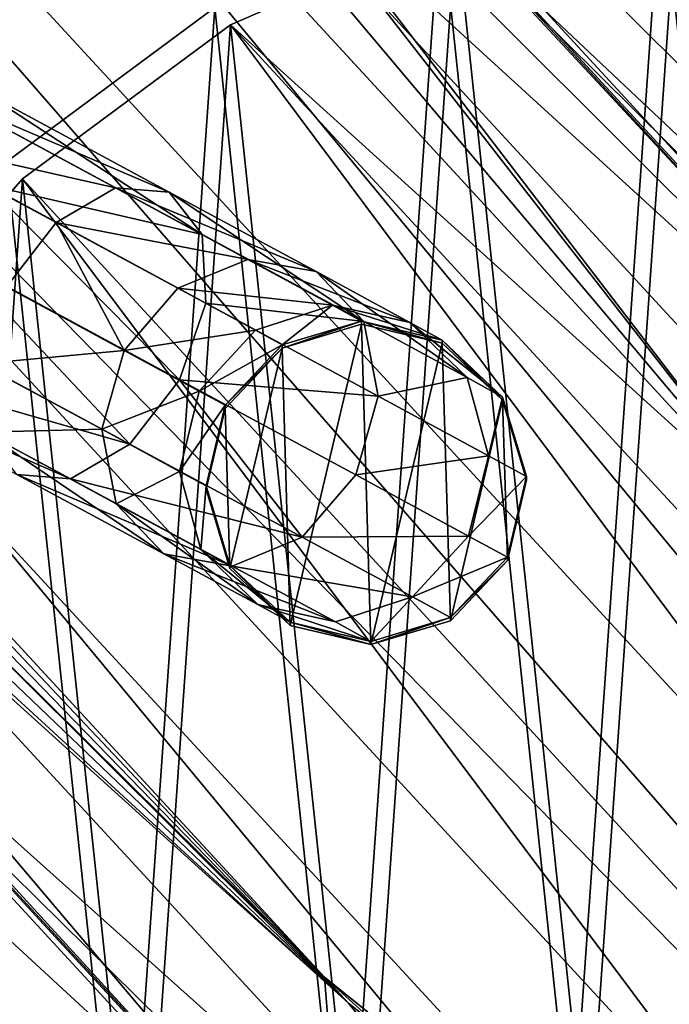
# Model space of a CAD drawing. Header units: millimetres. Extents: x -713 to 1341, y -408 to 116.
# Tile 93 of 107: x 933 to 954, y -236 to -205. Entities that reach past the tile are written whole.
import ezdxf

# ---------------------------------------------------------------- set-up
doc = ezdxf.new("R2010")
doc.units = ezdxf.units.MM
doc.header["$LTSCALE"] = 25.4
doc.layers.get('0').update_dxf_attribs({"true_color": 0xff5454})

# ---------------------------------------------------------------- blocks, each defined once
blk = doc.blocks.new('EYE-SUPER-6492-6498-6505.STL')
at = {"color": 0}
mesh = blk.add_polyface(dxfattribs=at)
corners = [(903.867, -150.558, 200.891), (1009.539, -257.637, 68.851), (1002.81, -257.888, 64.177), (910.596, -150.308, 205.565)]
mesh.append_faces([[corners[k] for k in face] for face in [(0, 1, 2), (1, 0, 3)]], dxfattribs={"vtx0": -1, "color": 0})
mesh = blk.add_polyface(dxfattribs=at)
corners = [(910.596, -150.308, 205.565), (1015.281, -259.436, 74.418), (1009.539, -257.637, 68.851), (916.338, -152.106, 211.132)]
mesh.append_faces([[corners[k] for k in face] for face in [(0, 1, 2), (1, 0, 3)]], dxfattribs={"vtx0": -1, "color": 0})
mesh = blk.add_polyface(dxfattribs=at)
corners = [(896.747, -152.834, 197.525), (1002.81, -257.888, 64.177), (995.69, -260.164, 60.811), (903.867, -150.558, 200.891)]
mesh.append_faces([[corners[k] for k in face] for face in [(0, 1, 2), (1, 0, 3)]], dxfattribs={"vtx0": -1, "color": 0})
mesh = blk.add_polyface(dxfattribs=at)
corners = [(916.338, -152.106, 211.132), (1019.524, -263.123, 80.384), (1015.281, -259.436, 74.418), (920.582, -155.794, 217.098)]
mesh.append_faces([[corners[k] for k in face] for face in [(0, 1, 2), (1, 0, 3)]], dxfattribs={"vtx0": -1, "color": 0})
mesh = blk.add_polyface(dxfattribs=at)
corners = [(896.747, -152.834, 197.525), (988.813, -264.264, 59.053), (889.87, -156.935, 195.767), (995.69, -260.164, 60.811)]
mesh.append_faces([[corners[k] for k in face] for face in [(0, 1, 2), (1, 0, 3)]], dxfattribs={"vtx0": -1, "color": 0})
mesh = blk.add_polyface(dxfattribs=at)
corners = [(932.926, -209.685, 133.753), (893.906, -155.503, 197.564), (887.412, -160.314, 196.641), (939.42, -204.874, 134.675)]
mesh.append_faces([[corners[k] for k in face] for face in [(0, 1, 2), (1, 0, 3)]], dxfattribs={"vtx0": -1, "color": 0})
mesh = blk.add_polyface(dxfattribs=at)
corners = [(921.376, -160.623, 221.464), (964.096, -205.099, 152.711), (966.889, -209.995, 158.576), (918.582, -155.728, 215.599)]
mesh.append_faces([[corners[k] for k in face] for face in [(0, 1, 2), (1, 0, 3)]], dxfattribs={"vtx0": -1, "color": 0})
mesh = blk.add_polyface(dxfattribs=at)
corners = [(1019.524, -263.123, 80.384), (922.95, -161.042, 222.932), (1021.893, -268.372, 86.218), (920.582, -155.794, 217.098)]
mesh.append_faces([[corners[k] for k in face] for face in [(0, 1, 2), (1, 0, 3)]], dxfattribs={"vtx0": -1, "color": 0})
mesh = blk.add_polyface(dxfattribs=at)
corners = [(985.659, -266.89, 58.832), (883.847, -162.495, 195.773), (889.87, -156.935, 195.767)]
mesh.append_faces([[corners[k] for k in face] for face in [(0, 1, 2)]], dxfattribs={"color": 0})
mesh = blk.add_polyface(dxfattribs=at)
corners = [(988.813, -264.264, 59.053), (985.659, -266.89, 58.832), (889.87, -156.935, 195.767)]
mesh.append_faces([[corners[k] for k in face] for face in [(0, 1, 2)]], dxfattribs={"color": 0})
mesh = blk.add_polyface(dxfattribs=at)
corners = [(922.026, -166.766, 226.757), (966.889, -209.995, 158.576), (967.539, -216.138, 163.869), (921.376, -160.623, 221.464)]
mesh.append_faces([[corners[k] for k in face] for face in [(0, 1, 2), (1, 0, 3)]], dxfattribs={"vtx0": -1, "color": 0})
mesh = blk.add_polyface(dxfattribs=at)
corners = [(1021.893, -268.372, 86.218), (923.233, -167.385, 228.117), (1022.175, -274.715, 91.403), (922.95, -161.042, 222.932)]
mesh.append_faces([[corners[k] for k in face] for face in [(0, 1, 2), (1, 0, 3)]], dxfattribs={"vtx0": -1, "color": 0})
mesh = blk.add_polyface(dxfattribs=at)
corners = [(883.847, -162.495, 195.773), (978.155, -276.351, 60.829), (879.213, -169.021, 197.543), (982.79, -269.825, 59.059)]
mesh.append_faces([[corners[k] for k in face] for face in [(0, 1, 2), (1, 0, 3)]], dxfattribs={"vtx0": -1, "color": 0})
mesh = blk.add_polyface(dxfattribs=at)
corners = [(985.659, -266.89, 58.832), (982.79, -269.825, 59.059), (883.847, -162.495, 195.773)]
mesh.append_faces([[corners[k] for k in face] for face in [(0, 1, 2)]], dxfattribs={"color": 0})
mesh = blk.add_polyface(dxfattribs=at)
corners = [(920.468, -173.555, 230.959), (967.539, -216.138, 163.869), (965.982, -222.926, 168.071), (922.026, -166.766, 226.757)]
mesh.append_faces([[corners[k] for k in face] for face in [(0, 1, 2), (1, 0, 3)]], dxfattribs={"vtx0": -1, "color": 0})
mesh = blk.add_polyface(dxfattribs=at)
corners = [(1022.175, -274.715, 91.403), (921.405, -174.26, 232.191), (1020.347, -281.589, 95.477), (923.233, -167.385, 228.117)]
mesh.append_faces([[corners[k] for k in face] for face in [(0, 1, 2), (1, 0, 3)]], dxfattribs={"vtx0": -1, "color": 0})
mesh = blk.add_polyface(dxfattribs=at)
corners = [(876.379, -175.933, 200.918), (978.155, -276.351, 60.829), (975.322, -283.262, 64.204), (879.213, -169.021, 197.543)]
mesh.append_faces([[corners[k] for k in face] for face in [(0, 1, 2), (1, 0, 3)]], dxfattribs={"vtx0": -1, "color": 0})
mesh = blk.add_polyface(dxfattribs=at)
corners = [(920.468, -173.555, 230.959), (965.982, -222.926, 168.071), (920.355, -173.848, 231.107)]
mesh.append_faces([[corners[k] for k in face] for face in [(0, 1, 2)]], dxfattribs={"color": 0})
mesh = blk.add_polyface(dxfattribs=at)
corners = [(920.355, -173.848, 231.107), (965.982, -222.926, 168.071), (920.516, -177.596, 230.509)]
mesh.append_faces([[corners[k] for k in face] for face in [(0, 1, 2)]], dxfattribs={"color": 0})
mesh = blk.add_polyface(dxfattribs=at)
corners = [(921.405, -174.26, 232.191), (921.196, -174.757, 232.43), (958.291, -222.37, 179.623)]
mesh.append_faces([[corners[k] for k in face] for face in [(0, 1, 2)]], dxfattribs={"color": 0})
mesh = blk.add_polyface(dxfattribs=at)
corners = [(921.405, -174.26, 232.191), (958.291, -222.37, 179.623), (1020.347, -281.589, 95.477)]
mesh.append_faces([[corners[k] for k in face] for face in [(0, 1, 2)]], dxfattribs={"color": 0})
mesh = blk.add_polyface(dxfattribs=at)
corners = [(921.196, -174.757, 232.43), (921.299, -178.459, 231.754), (958.291, -222.37, 179.623)]
mesh.append_faces([[corners[k] for k in face] for face in [(0, 1, 2)]], dxfattribs={"color": 0})
mesh = blk.add_polyface(dxfattribs=at)
corners = [(875.598, -182.616, 205.6), (975.322, -283.262, 64.204), (974.54, -289.946, 68.886), (876.379, -175.933, 200.918)]
mesh.append_faces([[corners[k] for k in face] for face in [(0, 1, 2), (1, 0, 3)]], dxfattribs={"vtx0": -1, "color": 0})
mesh = blk.add_polyface(dxfattribs=at)
corners = [(920.516, -177.596, 230.509), (965.982, -222.926, 168.071), (920.437, -181.309, 229.71)]
mesh.append_faces([[corners[k] for k in face] for face in [(0, 1, 2)]], dxfattribs={"color": 0})
mesh = blk.add_polyface(dxfattribs=at)
corners = [(921.299, -178.459, 231.754), (921.187, -182.121, 230.891), (958.291, -222.37, 179.623)]
mesh.append_faces([[corners[k] for k in face] for face in [(0, 1, 2)]], dxfattribs={"color": 0})
mesh = blk.add_polyface(dxfattribs=at)
corners = [(920.437, -181.309, 229.71), (965.982, -222.926, 168.071), (957.54, -221.558, 178.442)]
mesh.append_faces([[corners[k] for k in face] for face in [(0, 1, 2)]], dxfattribs={"color": 0})
mesh = blk.add_polyface(dxfattribs=at)
corners = [(921.187, -182.121, 230.891), (957.54, -221.558, 178.442), (958.291, -222.37, 179.623), (920.437, -181.309, 229.71)]
mesh.append_faces([[corners[k] for k in face] for face in [(0, 1, 2), (1, 0, 3)]], dxfattribs={"vtx0": -1, "color": 0})
mesh = blk.add_polyface(dxfattribs=at)
corners = [(876.938, -188.478, 211.171), (974.54, -289.946, 68.886), (975.881, -295.807, 74.457), (875.598, -182.616, 205.6)]
mesh.append_faces([[corners[k] for k in face] for face in [(0, 1, 2), (1, 0, 3)]], dxfattribs={"vtx0": -1, "color": 0})
mesh = blk.add_polyface(dxfattribs=at)
corners = [(880.281, -192.996, 217.138), (975.881, -295.807, 74.457), (979.224, -300.326, 80.424), (876.938, -188.478, 211.171)]
mesh.append_faces([[corners[k] for k in face] for face in [(0, 1, 2), (1, 0, 3)]], dxfattribs={"vtx0": -1, "color": 0})
mesh = blk.add_polyface(dxfattribs=at)
corners = [(984.273, -303.099, 86.256), (880.281, -192.996, 217.138), (979.224, -300.326, 80.424), (885.33, -195.77, 222.97)]
mesh.append_faces([[corners[k] for k in face] for face in [(0, 1, 2), (1, 0, 3)]], dxfattribs={"vtx0": -1, "color": 0})
mesh = blk.add_polyface(dxfattribs=at)
corners = [(885.037, -194.169, 221.5), (936.628, -244.673, 163.899), (930.551, -243.54, 158.612), (891.114, -195.301, 226.788)]
mesh.append_faces([[corners[k] for k in face] for face in [(0, 1, 2), (1, 0, 3)]], dxfattribs={"vtx0": -1, "color": 0})
mesh = blk.add_polyface(dxfattribs=at)
corners = [(891.114, -195.301, 226.788), (943.523, -243.659, 168.094), (936.628, -244.673, 163.899), (898.01, -194.287, 230.982)]
mesh.append_faces([[corners[k] for k in face] for face in [(0, 1, 2), (1, 0, 3)]], dxfattribs={"vtx0": -1, "color": 0})
mesh = blk.add_polyface(dxfattribs=at)
corners = [(898.311, -194.197, 231.129), (943.523, -243.659, 168.094), (898.01, -194.287, 230.982)]
mesh.append_faces([[corners[k] for k in face] for face in [(0, 1, 2)]], dxfattribs={"color": 0})
mesh = blk.add_polyface(dxfattribs=at)
corners = [(898.311, -194.197, 231.129), (902.034, -194.657, 230.528), (943.523, -243.659, 168.094)]
mesh.append_faces([[corners[k] for k in face] for face in [(0, 1, 2)]], dxfattribs={"color": 0})
mesh = blk.add_polyface(dxfattribs=at)
corners = [(900.522, -194.725, 232.906), (899.152, -195.106, 232.452), (943.595, -235.936, 179.638)]
mesh.append_faces([[corners[k] for k in face] for face in [(0, 1, 2)]], dxfattribs={"color": 0})
mesh = blk.add_polyface(dxfattribs=at)
corners = [(901.991, -194.496, 233.048), (900.522, -194.725, 232.906), (943.595, -235.936, 179.638)]
mesh.append_faces([[corners[k] for k in face] for face in [(0, 1, 2)]], dxfattribs={"color": 0})
mesh = blk.add_polyface(dxfattribs=at)
corners = [(901.991, -194.496, 233.048), (943.595, -235.936, 179.638), (903.355, -194.47, 232.875)]
mesh.append_faces([[corners[k] for k in face] for face in [(0, 1, 2)]], dxfattribs={"color": 0})
mesh = blk.add_polyface(dxfattribs=at)
corners = [(902.034, -194.657, 230.528), (905.741, -194.876, 229.725), (942.844, -235.124, 178.457)]
mesh.append_faces([[corners[k] for k in face] for face in [(0, 1, 2)]], dxfattribs={"color": 0})
mesh = blk.add_polyface(dxfattribs=at)
corners = [(902.034, -194.657, 230.528), (942.844, -235.124, 178.457), (943.523, -243.659, 168.094)]
mesh.append_faces([[corners[k] for k in face] for face in [(0, 1, 2)]], dxfattribs={"color": 0})
mesh = blk.add_polyface(dxfattribs=at)
corners = [(903.355, -194.47, 232.875), (943.595, -235.936, 179.638), (904.636, -194.664, 232.416)]
mesh.append_faces([[corners[k] for k in face] for face in [(0, 1, 2)]], dxfattribs={"color": 0})
mesh = blk.add_polyface(dxfattribs=at)
corners = [(904.636, -194.664, 232.416), (943.595, -235.936, 179.638), (906.492, -195.687, 230.905)]
mesh.append_faces([[corners[k] for k in face] for face in [(0, 1, 2)]], dxfattribs={"color": 0})
mesh = blk.add_polyface(dxfattribs=at)
corners = [(942.844, -235.124, 178.457), (906.492, -195.687, 230.905), (943.595, -235.936, 179.638), (905.741, -194.876, 229.725)]
mesh.append_faces([[corners[k] for k in face] for face in [(0, 1, 2), (1, 0, 3)]], dxfattribs={"vtx0": -1, "color": 0})
mesh = blk.add_polyface(dxfattribs=at)
corners = [(997.582, -302.605, 95.5), (891.636, -196.553, 228.148), (990.579, -303.883, 91.434), (898.639, -195.275, 232.213)]
mesh.append_faces([[corners[k] for k in face] for face in [(0, 1, 2), (1, 0, 3)]], dxfattribs={"vtx0": -1, "color": 0})
mesh = blk.add_polyface(dxfattribs=at)
corners = [(899.152, -195.106, 232.452), (898.639, -195.275, 232.213), (943.595, -235.936, 179.638)]
mesh.append_faces([[corners[k] for k in face] for face in [(0, 1, 2)]], dxfattribs={"color": 0})
mesh = blk.add_polyface(dxfattribs=at)
corners = [(898.639, -195.275, 232.213), (997.582, -302.605, 95.5), (943.595, -235.936, 179.638)]
mesh.append_faces([[corners[k] for k in face] for face in [(0, 1, 2)]], dxfattribs={"color": 0})
mesh = blk.add_polyface(dxfattribs=at)
corners = [(990.579, -303.883, 91.434), (885.33, -195.77, 222.97), (984.273, -303.099, 86.256), (891.636, -196.553, 228.148)]
mesh.append_faces([[corners[k] for k in face] for face in [(0, 1, 2), (1, 0, 3)]], dxfattribs={"vtx0": -1, "color": 0})
mesh = blk.add_polyface(dxfattribs=at)
corners = [(923.094, -235.475, 146.883), (924.001, -222.544, 137.388), (922.444, -229.332, 141.591), (925.887, -240.371, 152.749), (927.613, -215.774, 134.687), (930.551, -243.54, 158.612), (932.926, -209.685, 133.753), (936.628, -244.673, 163.899), (939.42, -204.874, 134.675), (943.523, -243.659, 168.094), (946.46, -201.811, 137.366), (950.563, -240.596, 170.784), (953.355, -200.797, 141.56), (957.057, -235.785, 171.707), (959.432, -201.93, 146.847), (962.37, -229.696, 170.772), (964.096, -205.099, 152.711), (965.982, -222.926, 168.071), (966.889, -209.995, 158.576), (967.539, -216.138, 163.869)]
mesh.append_faces([[corners[k] for k in face] for face in [(0, 1, 2), (18, 17, 19)]], dxfattribs={"vtx0": -1, "color": 0})
mesh.append_faces([[corners[k] for k in face] for face in [(1, 3, 4), (4, 5, 6), (6, 7, 8), (8, 9, 10), (10, 11, 12), (12, 13, 14), (14, 15, 16), (16, 17, 18)]], dxfattribs={"vtx0": -1, "vtx1": -1, "color": 0})
mesh.append_faces([[corners[k] for k in face] for face in [(1, 0, 3), (4, 3, 5), (6, 5, 7), (8, 7, 9), (10, 9, 11), (12, 11, 13), (14, 13, 15), (16, 15, 17)]], dxfattribs={"vtx0": -1, "vtx2": -1, "color": 0})
mesh = blk.add_polyface(dxfattribs=at)
corners = [(924.496, -223.08, 136.705), (923.588, -236.012, 146.2), (922.938, -229.869, 140.907), (926.382, -240.907, 152.065), (928.108, -216.31, 134.004), (931.045, -244.077, 157.928), (933.421, -210.222, 133.069), (937.122, -245.21, 163.216), (939.915, -205.411, 133.992), (944.018, -244.195, 167.41), (946.954, -202.348, 136.682), (951.058, -241.132, 170.1), (953.85, -201.334, 140.876), (957.552, -236.321, 171.023), (959.927, -202.466, 146.164), (962.865, -230.233, 170.088), (964.591, -205.636, 152.027), (966.477, -223.463, 167.388), (967.384, -210.532, 157.892), (968.034, -216.674, 163.185)]
mesh.append_faces([[corners[k] for k in face] for face in [(0, 1, 2), (17, 18, 19)]], dxfattribs={"vtx0": -1, "color": 0})
mesh.append_faces([[corners[k] for k in face] for face in [(1, 0, 3), (3, 4, 5), (5, 6, 7), (7, 8, 9), (9, 10, 11), (11, 12, 13), (13, 14, 15), (15, 16, 17)]], dxfattribs={"vtx0": -1, "vtx1": -1, "color": 0})
mesh.append_faces([[corners[k] for k in face] for face in [(3, 0, 4), (5, 4, 6), (7, 6, 8), (9, 8, 10), (11, 10, 12), (13, 12, 14), (15, 14, 16), (17, 16, 18)]], dxfattribs={"vtx0": -1, "vtx2": -1, "color": 0})
mesh = blk.add_polyface(dxfattribs=at)
corners = [(1006.784, -258.755, 67.734), (946.954, -202.348, 136.682), (999.889, -259.769, 63.54), (953.85, -201.334, 140.876)]
mesh.append_faces([[corners[k] for k in face] for face in [(0, 1, 2), (1, 0, 3)]], dxfattribs={"vtx0": -1, "color": 0})
mesh = blk.add_polyface(dxfattribs=at)
corners = [(999.889, -259.769, 63.54), (939.915, -205.411, 133.992), (992.849, -262.832, 60.85), (946.954, -202.348, 136.682)]
mesh.append_faces([[corners[k] for k in face] for face in [(0, 1, 2), (1, 0, 3)]], dxfattribs={"vtx0": -1, "color": 0})
mesh = blk.add_polyface(dxfattribs=at)
corners = [(986.355, -267.643, 59.927), (939.915, -205.411, 133.992), (933.421, -210.222, 133.069), (992.849, -262.832, 60.85)]
mesh.append_faces([[corners[k] for k in face] for face in [(0, 1, 2), (1, 0, 3)]], dxfattribs={"vtx0": -1, "color": 0})
mesh = blk.add_polyface(dxfattribs=at)
corners = [(931.09, -207.678, 278.263), (937.995, -210.638, 276.933), (936.329, -210.504, 274.957), (932.174, -207.498, 280.606)]
mesh.append_faces([[corners[k] for k in face] for face in [(0, 1, 2), (1, 0, 3)]], dxfattribs={"vtx0": -1, "color": 0})
mesh = blk.add_polyface(dxfattribs=at)
corners = [(932.174, -207.498, 280.606), (939.026, -211.952, 278.91), (937.995, -210.638, 276.933), (932.622, -208.499, 282.951)]
mesh.append_faces([[corners[k] for k in face] for face in [(0, 1, 2), (1, 0, 3)]], dxfattribs={"vtx0": -1, "color": 0})
mesh = blk.add_polyface(dxfattribs=at)
corners = [(929.661, -208.989, 276.549), (936.329, -210.504, 274.957), (934.474, -211.585, 273.511), (931.09, -207.678, 278.263)]
mesh.append_faces([[corners[k] for k in face] for face in [(0, 1, 2), (1, 0, 3)]], dxfattribs={"vtx0": -1, "color": 0})
mesh = blk.add_polyface(dxfattribs=at)
corners = [(939.026, -211.952, 278.91), (932.315, -210.41, 284.669), (939.145, -214.094, 280.359), (932.622, -208.499, 282.951)]
mesh.append_faces([[corners[k] for k in face] for face in [(0, 1, 2), (1, 0, 3)]], dxfattribs={"vtx0": -1, "color": 0})
mesh = blk.add_polyface(dxfattribs=at)
corners = [(929.661, -208.989, 276.549), (932.927, -213.592, 272.984), (928.27, -211.08, 275.923), (934.474, -211.585, 273.511)]
mesh.append_faces([[corners[k] for k in face] for face in [(0, 1, 2), (1, 0, 3)]], dxfattribs={"vtx0": -1, "color": 0})
mesh = blk.add_polyface(dxfattribs=at)
corners = [(981.042, -273.732, 60.862), (933.421, -210.222, 133.069), (928.108, -216.31, 134.004), (986.355, -267.643, 59.927)]
mesh.append_faces([[corners[k] for k in face] for face in [(0, 1, 2), (1, 0, 3)]], dxfattribs={"vtx0": -1, "color": 0})
mesh = blk.add_polyface(dxfattribs=at)
corners = [(938.32, -216.489, 280.891), (932.315, -210.41, 284.669), (931.335, -212.721, 285.299), (939.145, -214.094, 280.359)]
mesh.append_faces([[corners[k] for k in face] for face in [(0, 1, 2), (1, 0, 3)]], dxfattribs={"vtx0": -1, "color": 0})
mesh = blk.add_polyface(dxfattribs=at)
corners = [(934.474, -211.585, 273.511), (940.456, -212.732, 270.021), (938.265, -213.632, 268.977), (936.329, -210.504, 274.957)]
mesh.append_faces([[corners[k] for k in face] for face in [(0, 1, 2), (1, 0, 3)]], dxfattribs={"vtx0": -1, "color": 0})
mesh = blk.add_polyface(dxfattribs=at)
corners = [(936.329, -210.504, 274.957), (942.581, -213.115, 271.449), (940.456, -212.732, 270.021), (937.995, -210.638, 276.933)]
mesh.append_faces([[corners[k] for k in face] for face in [(0, 1, 2), (1, 0, 3)]], dxfattribs={"vtx0": -1, "color": 0})
mesh = blk.add_polyface(dxfattribs=at)
corners = [(937.995, -210.638, 276.933), (944.07, -214.676, 272.878), (942.581, -213.115, 271.449), (939.026, -211.952, 278.91)]
mesh.append_faces([[corners[k] for k in face] for face in [(0, 1, 2), (1, 0, 3)]], dxfattribs={"vtx0": -1, "color": 0})
mesh = blk.add_polyface(dxfattribs=at)
corners = [(934.474, -211.585, 273.511), (936.596, -215.573, 268.597), (932.927, -213.592, 272.984), (938.265, -213.632, 268.977)]
mesh.append_faces([[corners[k] for k in face] for face in [(0, 1, 2), (1, 0, 3)]], dxfattribs={"vtx0": -1, "color": 0})
mesh = blk.add_polyface(dxfattribs=at)
corners = [(944.07, -214.676, 272.878), (939.145, -214.094, 280.359), (944.525, -216.999, 273.925), (939.026, -211.952, 278.91)]
mesh.append_faces([[corners[k] for k in face] for face in [(0, 1, 2), (1, 0, 3)]], dxfattribs={"vtx0": -1, "color": 0})
mesh = blk.add_polyface(dxfattribs=at)
corners = [(936.774, -218.496, 280.363), (931.335, -212.721, 285.299), (929.944, -214.812, 284.673), (938.32, -216.489, 280.891)]
mesh.append_faces([[corners[k] for k in face] for face in [(0, 1, 2), (1, 0, 3)]], dxfattribs={"vtx0": -1, "color": 0})
mesh = blk.add_polyface(dxfattribs=at)
corners = [(938.265, -213.632, 268.977), (943.094, -214.16, 263.908), (940.689, -214.944, 263.362), (940.456, -212.732, 270.021)]
mesh.append_faces([[corners[k] for k in face] for face in [(0, 1, 2), (1, 0, 3)]], dxfattribs={"vtx0": -1, "color": 0})
mesh = blk.add_polyface(dxfattribs=at)
corners = [(940.456, -212.732, 270.021), (945.512, -214.701, 264.657), (943.094, -214.16, 263.908), (942.581, -213.115, 271.449)]
mesh.append_faces([[corners[k] for k in face] for face in [(0, 1, 2), (1, 0, 3)]], dxfattribs={"vtx0": -1, "color": 0})
mesh = blk.add_polyface(dxfattribs=at)
corners = [(942.581, -213.115, 271.449), (947.295, -216.421, 265.407), (945.512, -214.701, 264.657), (944.07, -214.676, 272.878)]
mesh.append_faces([[corners[k] for k in face] for face in [(0, 1, 2), (1, 0, 3)]], dxfattribs={"vtx0": -1, "color": 0})
mesh = blk.add_polyface(dxfattribs=at)
corners = [(932.102, -215.987, 273.516), (936.596, -215.573, 268.597), (935.894, -218.034, 268.982), (932.927, -213.592, 272.984)]
mesh.append_faces([[corners[k] for k in face] for face in [(0, 1, 2), (1, 0, 3)]], dxfattribs={"vtx0": -1, "color": 0})
mesh = blk.add_polyface(dxfattribs=at)
corners = [(936.596, -215.573, 268.597), (940.689, -214.944, 263.362), (938.94, -216.842, 263.164), (938.265, -213.632, 268.977)]
mesh.append_faces([[corners[k] for k in face] for face in [(0, 1, 2), (1, 0, 3)]], dxfattribs={"vtx0": -1, "color": 0})
mesh = blk.add_polyface(dxfattribs=at)
corners = [(944.525, -216.999, 273.925), (938.32, -216.489, 280.891), (943.824, -219.46, 274.31), (939.145, -214.094, 280.359)]
mesh.append_faces([[corners[k] for k in face] for face in [(0, 1, 2), (1, 0, 3)]], dxfattribs={"vtx0": -1, "color": 0})
mesh = blk.add_polyface(dxfattribs=at)
corners = [(941.522, -215.399, 257.179), (943.094, -214.16, 263.908), (944.001, -214.656, 257.178), (940.689, -214.944, 263.362)]
mesh.append_faces([[corners[k] for k in face] for face in [(0, 1, 2), (1, 0, 3)]], dxfattribs={"vtx0": -1, "color": 0})
mesh = blk.add_polyface(dxfattribs=at)
corners = [(943.094, -214.16, 263.908), (946.52, -215.252, 257.179), (944.001, -214.656, 257.178), (945.512, -214.701, 264.657)]
mesh.append_faces([[corners[k] for k in face] for face in [(0, 1, 2), (1, 0, 3)]], dxfattribs={"vtx0": -1, "color": 0})
mesh = blk.add_polyface(dxfattribs=at)
corners = [(941.522, -215.499, 164.562), (944.001, -214.656, 257.178), (944.001, -214.756, 164.562), (941.522, -215.399, 257.179)]
mesh.append_faces([[corners[k] for k in face] for face in [(0, 1, 2), (1, 0, 3)]], dxfattribs={"vtx0": -1, "color": 0})
mesh = blk.add_polyface(dxfattribs=at)
corners = [(944.001, -214.656, 257.178), (946.52, -215.352, 164.562), (944.001, -214.756, 164.562), (946.52, -215.252, 257.179)]
mesh.append_faces([[corners[k] for k in face] for face in [(0, 1, 2), (1, 0, 3)]], dxfattribs={"vtx0": -1, "color": 0})
mesh = blk.add_polyface(dxfattribs=at)
corners = [(947.295, -216.421, 265.407), (944.525, -216.999, 273.925), (947.964, -218.86, 265.957), (944.07, -214.676, 272.878)]
mesh.append_faces([[corners[k] for k in face] for face in [(0, 1, 2), (1, 0, 3)]], dxfattribs={"vtx0": -1, "color": 0})
mesh = blk.add_polyface(dxfattribs=at)
corners = [(945.512, -214.701, 264.657), (948.403, -217.027, 257.181), (946.52, -215.252, 257.179), (947.295, -216.421, 265.407)]
mesh.append_faces([[corners[k] for k in face] for face in [(0, 1, 2), (1, 0, 3)]], dxfattribs={"vtx0": -1, "color": 0})
mesh = blk.add_polyface(dxfattribs=at)
corners = [(936.774, -218.496, 280.363), (928.515, -216.123, 282.959), (934.918, -219.577, 278.918), (929.944, -214.812, 284.673)]
mesh.append_faces([[corners[k] for k in face] for face in [(0, 1, 2), (1, 0, 3)]], dxfattribs={"vtx0": -1, "color": 0})
mesh = blk.add_polyface(dxfattribs=at)
corners = [(938.94, -216.842, 263.164), (941.522, -215.399, 257.179), (939.747, -217.283, 257.181), (940.689, -214.944, 263.362)]
mesh.append_faces([[corners[k] for k in face] for face in [(0, 1, 2), (1, 0, 3)]], dxfattribs={"vtx0": -1, "color": 0})
mesh = blk.add_polyface(dxfattribs=at)
corners = [(939.747, -217.383, 164.564), (939.894, -222.38, 164.57), (939.151, -219.901, 164.567), (941.522, -215.499, 164.562), (941.777, -224.156, 164.572), (944.001, -214.756, 164.562), (944.296, -224.752, 164.572), (946.52, -215.352, 164.562), (946.775, -224.008, 164.571), (948.403, -217.127, 164.564), (948.551, -222.125, 164.569), (949.146, -219.606, 164.567)]
mesh.append_faces([[corners[k] for k in face] for face in [(0, 1, 2), (10, 9, 11)]], dxfattribs={"vtx0": -1, "color": 0})
mesh.append_faces([[corners[k] for k in face] for face in [(1, 3, 4), (4, 5, 6), (6, 7, 8), (8, 9, 10)]], dxfattribs={"vtx0": -1, "vtx1": -1, "color": 0})
mesh.append_faces([[corners[k] for k in face] for face in [(1, 0, 3), (4, 3, 5), (6, 5, 7), (8, 7, 9)]], dxfattribs={"vtx0": -1, "vtx2": -1, "color": 0})
mesh = blk.add_polyface(dxfattribs=at)
corners = [(946.52, -215.252, 257.179), (948.403, -217.127, 164.564), (946.52, -215.352, 164.562), (948.403, -217.027, 257.181)]
mesh.append_faces([[corners[k] for k in face] for face in [(0, 1, 2), (1, 0, 3)]], dxfattribs={"vtx0": -1, "color": 0})
mesh = blk.add_polyface(dxfattribs=at)
corners = [(935.894, -218.034, 268.982), (938.94, -216.842, 263.164), (938.318, -219.346, 263.367), (936.596, -215.573, 268.597)]
mesh.append_faces([[corners[k] for k in face] for face in [(0, 1, 2), (1, 0, 3)]], dxfattribs={"vtx0": -1, "color": 0})
mesh = blk.add_polyface(dxfattribs=at)
corners = [(939.747, -217.283, 257.181), (941.522, -215.499, 164.562), (939.747, -217.383, 164.564), (941.522, -215.399, 257.179)]
mesh.append_faces([[corners[k] for k in face] for face in [(0, 1, 2), (1, 0, 3)]], dxfattribs={"vtx0": -1, "color": 0})
mesh = blk.add_polyface(dxfattribs=at)
corners = [(934.918, -219.577, 278.918), (927.431, -216.302, 280.616), (933.252, -219.442, 276.942), (928.515, -216.123, 282.959)]
mesh.append_faces([[corners[k] for k in face] for face in [(0, 1, 2), (1, 0, 3)]], dxfattribs={"vtx0": -1, "color": 0})
mesh = blk.add_polyface(dxfattribs=at)
corners = [(932.221, -218.128, 274.965), (935.894, -218.034, 268.982), (936.349, -220.357, 270.029), (932.102, -215.987, 273.516)]
mesh.append_faces([[corners[k] for k in face] for face in [(0, 1, 2), (1, 0, 3)]], dxfattribs={"vtx0": -1, "color": 0})
mesh = blk.add_polyface(dxfattribs=at)
corners = [(981.042, -273.732, 60.862), (924.496, -223.08, 136.705), (977.43, -280.502, 63.563), (928.108, -216.31, 134.004)]
mesh.append_faces([[corners[k] for k in face] for face in [(0, 1, 2), (1, 0, 3)]], dxfattribs={"vtx0": -1, "color": 0})
mesh = blk.add_polyface(dxfattribs=at)
corners = [(942.154, -221.401, 273.93), (938.32, -216.489, 280.891), (936.774, -218.496, 280.363), (943.824, -219.46, 274.31)]
mesh.append_faces([[corners[k] for k in face] for face in [(0, 1, 2), (1, 0, 3)]], dxfattribs={"vtx0": -1, "color": 0})
mesh = blk.add_polyface(dxfattribs=at)
corners = [(948.403, -217.027, 257.181), (947.964, -218.86, 265.957), (949.146, -219.506, 257.184), (947.295, -216.421, 265.407)]
mesh.append_faces([[corners[k] for k in face] for face in [(0, 1, 2), (1, 0, 3)]], dxfattribs={"vtx0": -1, "color": 0})
mesh = blk.add_polyface(dxfattribs=at)
corners = [(938.318, -219.346, 263.367), (939.747, -217.283, 257.181), (939.151, -219.801, 257.184), (938.94, -216.842, 263.164)]
mesh.append_faces([[corners[k] for k in face] for face in [(0, 1, 2), (1, 0, 3)]], dxfattribs={"vtx0": -1, "color": 0})
mesh = blk.add_polyface(dxfattribs=at)
corners = [(947.964, -218.86, 265.957), (943.824, -219.46, 274.31), (947.341, -221.364, 266.16), (944.525, -216.999, 273.925)]
mesh.append_faces([[corners[k] for k in face] for face in [(0, 1, 2), (1, 0, 3)]], dxfattribs={"vtx0": -1, "color": 0})
mesh = blk.add_polyface(dxfattribs=at)
corners = [(948.403, -217.127, 164.564), (949.146, -219.506, 257.184), (949.146, -219.606, 164.567), (948.403, -217.027, 257.181)]
mesh.append_faces([[corners[k] for k in face] for face in [(0, 1, 2), (1, 0, 3)]], dxfattribs={"vtx0": -1, "color": 0})
mesh = blk.add_polyface(dxfattribs=at)
corners = [(939.151, -219.801, 257.184), (939.747, -217.383, 164.564), (939.151, -219.901, 164.567), (939.747, -217.283, 257.181)]
mesh.append_faces([[corners[k] for k in face] for face in [(0, 1, 2), (1, 0, 3)]], dxfattribs={"vtx0": -1, "color": 0})
mesh = blk.add_polyface(dxfattribs=at)
corners = [(936.349, -220.357, 270.029), (938.318, -219.346, 263.367), (938.987, -221.784, 263.917), (935.894, -218.034, 268.982)]
mesh.append_faces([[corners[k] for k in face] for face in [(0, 1, 2), (1, 0, 3)]], dxfattribs={"vtx0": -1, "color": 0})
mesh = blk.add_polyface(dxfattribs=at)
corners = [(937.838, -221.918, 271.458), (932.221, -218.128, 274.965), (936.349, -220.357, 270.029), (933.252, -219.442, 276.942)]
mesh.append_faces([[corners[k] for k in face] for face in [(0, 1, 2), (1, 0, 3)]], dxfattribs={"vtx0": -1, "color": 0})
mesh = blk.add_polyface(dxfattribs=at)
corners = [(942.154, -221.401, 273.93), (934.918, -219.577, 278.918), (939.963, -222.301, 272.886), (936.774, -218.496, 280.363)]
mesh.append_faces([[corners[k] for k in face] for face in [(0, 1, 2), (1, 0, 3)]], dxfattribs={"vtx0": -1, "color": 0})
mesh = blk.add_polyface(dxfattribs=at)
corners = [(949.146, -219.506, 257.184), (947.341, -221.364, 266.16), (948.551, -222.025, 257.186), (947.964, -218.86, 265.957)]
mesh.append_faces([[corners[k] for k in face] for face in [(0, 1, 2), (1, 0, 3)]], dxfattribs={"vtx0": -1, "color": 0})
mesh = blk.add_polyface(dxfattribs=at)
corners = [(939.963, -222.301, 272.886), (933.252, -219.442, 276.942), (937.838, -221.918, 271.458), (934.918, -219.577, 278.918)]
mesh.append_faces([[corners[k] for k in face] for face in [(0, 1, 2), (1, 0, 3)]], dxfattribs={"vtx0": -1, "color": 0})
mesh = blk.add_polyface(dxfattribs=at)
corners = [(938.987, -221.784, 263.917), (939.151, -219.801, 257.184), (939.894, -222.28, 257.187), (938.318, -219.346, 263.367)]
mesh.append_faces([[corners[k] for k in face] for face in [(0, 1, 2), (1, 0, 3)]], dxfattribs={"vtx0": -1, "color": 0})
mesh = blk.add_polyface(dxfattribs=at)
corners = [(947.341, -221.364, 266.16), (942.154, -221.401, 273.93), (945.593, -223.262, 265.961), (943.824, -219.46, 274.31)]
mesh.append_faces([[corners[k] for k in face] for face in [(0, 1, 2), (1, 0, 3)]], dxfattribs={"vtx0": -1, "color": 0})
mesh = blk.add_polyface(dxfattribs=at)
corners = [(949.146, -219.606, 164.567), (948.551, -222.025, 257.186), (948.551, -222.125, 164.569), (949.146, -219.506, 257.184)]
mesh.append_faces([[corners[k] for k in face] for face in [(0, 1, 2), (1, 0, 3)]], dxfattribs={"vtx0": -1, "color": 0})
mesh = blk.add_polyface(dxfattribs=at)
corners = [(939.894, -222.28, 257.187), (939.151, -219.901, 164.567), (939.894, -222.38, 164.57), (939.151, -219.801, 257.184)]
mesh.append_faces([[corners[k] for k in face] for face in [(0, 1, 2), (1, 0, 3)]], dxfattribs={"vtx0": -1, "color": 0})
mesh = blk.add_polyface(dxfattribs=at)
corners = [(940.77, -223.505, 264.666), (936.349, -220.357, 270.029), (938.987, -221.784, 263.917), (937.838, -221.918, 271.458)]
mesh.append_faces([[corners[k] for k in face] for face in [(0, 1, 2), (1, 0, 3)]], dxfattribs={"vtx0": -1, "color": 0})
mesh = blk.add_polyface(dxfattribs=at)
corners = [(945.593, -223.262, 265.961), (939.963, -222.301, 272.886), (943.187, -224.046, 265.415), (942.154, -221.401, 273.93)]
mesh.append_faces([[corners[k] for k in face] for face in [(0, 1, 2), (1, 0, 3)]], dxfattribs={"vtx0": -1, "color": 0})
mesh = blk.add_polyface(dxfattribs=at)
corners = [(948.551, -222.025, 257.186), (945.593, -223.262, 265.961), (946.775, -223.908, 257.188), (947.341, -221.364, 266.16)]
mesh.append_faces([[corners[k] for k in face] for face in [(0, 1, 2), (1, 0, 3)]], dxfattribs={"vtx0": -1, "color": 0})
mesh = blk.add_polyface(dxfattribs=at)
corners = [(941.777, -224.056, 257.189), (938.987, -221.784, 263.917), (939.894, -222.28, 257.187), (940.77, -223.505, 264.666)]
mesh.append_faces([[corners[k] for k in face] for face in [(0, 1, 2), (1, 0, 3)]], dxfattribs={"vtx0": -1, "color": 0})
mesh = blk.add_polyface(dxfattribs=at)
corners = [(943.187, -224.046, 265.415), (937.838, -221.918, 271.458), (940.77, -223.505, 264.666), (939.963, -222.301, 272.886)]
mesh.append_faces([[corners[k] for k in face] for face in [(0, 1, 2), (1, 0, 3)]], dxfattribs={"vtx0": -1, "color": 0})
mesh = blk.add_polyface(dxfattribs=at)
corners = [(948.551, -222.125, 164.569), (946.775, -223.908, 257.188), (946.775, -224.008, 164.571), (948.551, -222.025, 257.186)]
mesh.append_faces([[corners[k] for k in face] for face in [(0, 1, 2), (1, 0, 3)]], dxfattribs={"vtx0": -1, "color": 0})
mesh = blk.add_polyface(dxfattribs=at)
corners = [(941.777, -224.156, 164.572), (939.894, -222.28, 257.187), (939.894, -222.38, 164.57), (941.777, -224.056, 257.189)]
mesh.append_faces([[corners[k] for k in face] for face in [(0, 1, 2), (1, 0, 3)]], dxfattribs={"vtx0": -1, "color": 0})
mesh = blk.add_polyface(dxfattribs=at)
corners = [(977.43, -280.502, 63.563), (922.938, -229.869, 140.907), (975.873, -287.29, 67.765), (924.496, -223.08, 136.705)]
mesh.append_faces([[corners[k] for k in face] for face in [(0, 1, 2), (1, 0, 3)]], dxfattribs={"vtx0": -1, "color": 0})
mesh = blk.add_polyface(dxfattribs=at)
corners = [(945.593, -223.262, 265.961), (944.296, -224.652, 257.189), (946.775, -223.908, 257.188), (943.187, -224.046, 265.415)]
mesh.append_faces([[corners[k] for k in face] for face in [(0, 1, 2), (1, 0, 3)]], dxfattribs={"vtx0": -1, "color": 0})
mesh = blk.add_polyface(dxfattribs=at)
corners = [(944.296, -224.652, 257.189), (940.77, -223.505, 264.666), (941.777, -224.056, 257.189), (943.187, -224.046, 265.415)]
mesh.append_faces([[corners[k] for k in face] for face in [(0, 1, 2), (1, 0, 3)]], dxfattribs={"vtx0": -1, "color": 0})
mesh = blk.add_polyface(dxfattribs=at)
corners = [(946.775, -223.908, 257.188), (944.296, -224.752, 164.572), (946.775, -224.008, 164.571), (944.296, -224.652, 257.189)]
mesh.append_faces([[corners[k] for k in face] for face in [(0, 1, 2), (1, 0, 3)]], dxfattribs={"vtx0": -1, "color": 0})
mesh = blk.add_polyface(dxfattribs=at)
corners = [(944.296, -224.752, 164.572), (941.777, -224.056, 257.189), (941.777, -224.156, 164.572), (944.296, -224.652, 257.189)]
mesh.append_faces([[corners[k] for k in face] for face in [(0, 1, 2), (1, 0, 3)]], dxfattribs={"vtx0": -1, "color": 0})
mesh = blk.add_polyface(dxfattribs=at)
corners = [(975.873, -287.29, 67.765), (923.588, -236.012, 146.2), (976.523, -293.433, 73.058), (922.938, -229.869, 140.907)]
mesh.append_faces([[corners[k] for k in face] for face in [(0, 1, 2), (1, 0, 3)]], dxfattribs={"vtx0": -1, "color": 0})
mesh = blk.add_polyface(dxfattribs=at)
corners = [(942.844, -235.124, 178.457), (944.191, -236.208, 176.999), (943.523, -243.659, 168.094)]
mesh.append_faces([[corners[k] for k in face] for face in [(0, 1, 2)]], dxfattribs={"color": 0})
mesh = blk.add_polyface(dxfattribs=at)
corners = [(942.844, -235.124, 178.457), (944.938, -237.016, 178.175), (944.191, -236.208, 176.999), (943.595, -235.936, 179.638)]
mesh.append_faces([[corners[k] for k in face] for face in [(0, 1, 2), (1, 0, 3)]], dxfattribs={"vtx0": -1, "color": 0})
mesh = blk.add_polyface(dxfattribs=at)
corners = [(954.264, -236.038, 173.177), (957.057, -235.785, 171.707), (950.563, -240.596, 170.784)]
mesh.append_faces([[corners[k] for k in face] for face in [(0, 1, 2)]], dxfattribs={"color": 0})
mesh = blk.add_polyface(dxfattribs=at)
corners = [(943.595, -235.936, 179.638), (997.582, -302.605, 95.5), (944.938, -237.016, 178.175)]
mesh.append_faces([[corners[k] for k in face] for face in [(0, 1, 2)]], dxfattribs={"color": 0})

msp = doc.modelspace()

# ---------------------------------------------------------------- block references
at = {"color": 250, "true_color": 0x262626}
msp.add_blockref('EYE-SUPER-6492-6498-6505.STL', (0, 0), dxfattribs=at)

doc.saveas('drawing.dxf')
